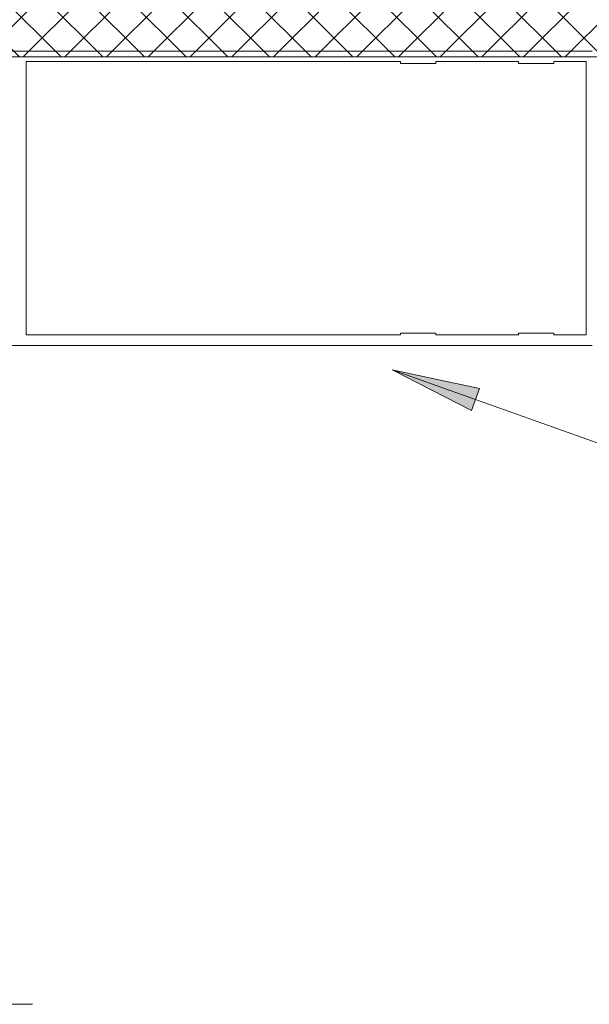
# Model space of a CAD drawing. Header units: millimetres. Extents: x -8934017 to -8932755, y 9525 to 11066.
# Tile 26 of 38: x -8933457 to -8933360, y 9534 to 9701. Entities that reach past the tile are written whole.
import ezdxf

# ---------------------------------------------------------------- set-up
doc = ezdxf.new("R2010")
doc.units = ezdxf.units.MM
for name, color, linetype, lineweight in [('Марки по нескольким категориям', 7, 'Continuous', 9), ('Типовые аннотации', 7, 'Continuous', 18), ('Тонкие линии', 7, 'Continuous', 18), ('Элементы узлов', 7, 'Continuous', 18)]:
    doc.layers.add(name, color=color, linetype=linetype, lineweight=lineweight)

# ---------------------------------------------------------------- blocks, each defined once
blk = doc.blocks.new('Ригель в сборе - Ригель в сборе-21289257-Сечение 27')
at = {"layer": 'Элементы узлов'}
for p, q in [((-8933359.96, 9695.63), (-8933461.66, 9695.63)), ((-8933392.46, 9693.83), (-8933455.96, 9693.83)), ((-8933455.96, 9693.83), (-8933455.96, 9647.43)), ((-8933392.46, 9693.53), (-8933392.46, 9693.83)), ((-8933386.46, 9693.53), (-8933392.46, 9693.53)), ((-8933372.46, 9693.83), (-8933386.46, 9693.83)), ((-8933386.46, 9693.83), (-8933386.46, 9693.53)), ((-8933372.46, 9693.53), (-8933372.46, 9693.83)), ((-8933366.46, 9693.53), (-8933372.46, 9693.53)), ((-8933360.96, 9693.83), (-8933366.46, 9693.83)), ((-8933366.46, 9693.83), (-8933366.46, 9693.53)), ((-8933360.96, 9647.43), (-8933360.96, 9693.83)), ((-8933455.96, 9647.43), (-8933392.46, 9647.43)), ((-8933392.46, 9647.43), (-8933392.46, 9647.73)), ((-8933392.46, 9647.73), (-8933386.46, 9647.73)), ((-8933386.46, 9647.73), (-8933386.46, 9647.43)), ((-8933386.46, 9647.43), (-8933372.46, 9647.43)), ((-8933372.46, 9647.43), (-8933372.46, 9647.73)), ((-8933372.46, 9647.73), (-8933366.46, 9647.73)), ((-8933366.46, 9647.73), (-8933366.46, 9647.43)), ((-8933366.46, 9647.43), (-8933360.96, 9647.43)), ((-8933461.66, 9645.63), (-8933359.96, 9645.63))]:
    blk.add_line(p, q, dxfattribs=at)

msp = doc.modelspace()

# ---------------------------------------------------------------- hatches: boundary and pattern name
at = {"layer": 'Марки по нескольким категориям'}
msp.add_hatch(color=256, dxfattribs=at).paths.add_polyline_path([(-8933393.89, 9641.48), (-8933380.43, 9634.59), (-8933379.1, 9638.31)])
at = {"layer": 'Элементы узлов'}
h = msp.add_hatch(dxfattribs=at)
h.set_pattern_fill('FP_3', color=256, style=0, pattern_type=2)
h.set_pattern_definition([(45, (-8933343.645, 10846.89), (-3.535534, 3.535534), []), (135, (-8933343.645, 10846.89), (-3.535534, -3.535534), [])])
h.paths.add_polyline_path([(-8933520.95, 9694.63), (-8933518.96, 9694.63), (-8933518.95, 9695.75), (-8933518.89, 9696.17), (-8933518.69, 9696.65), (-8933518.38, 9697.05), (-8933517.97, 9697.36), (-8933517.5, 9697.56), (-8933516.96, 9697.63), (-8933496.94, 9697.63), (-8933496.43, 9697.56), (-8933495.95, 9697.36), (-8933495.54, 9697.05), (-8933495.22, 9696.64), (-8933495.02, 9696.16), (-8933494.96, 9695.66), (-8933494.89, 9696.17), (-8933494.69, 9696.65), (-8933494.38, 9697.05), (-8933493.97, 9697.36), (-8933493.5, 9697.56), (-8933492.96, 9697.63), (-8933472.94, 9697.63), (-8933472.43, 9697.56), (-8933471.95, 9697.36), (-8933471.54, 9697.05), (-8933471.22, 9696.64), (-8933471.02, 9696.16), (-8933470.96, 9695.63), (-8933470.96, 9694.63), (-8933359.19, 9694.63), (-8933314.86, 9748.61), (-8933314.91, 9804.92), (-8933520.95, 9804.92), (-8933520.95, 9751.37)])
h.paths.add_polyline_path([(-8933515.25, 9694.63), (-8933507.96, 9694.63), (-8933507.96, 9695.63), (-8933516.96, 9695.63), (-8933516.94, 9694.63)])
h.paths.add_polyline_path([(-8933472.96, 9694.63), (-8933472.96, 9695.63), (-8933481.96, 9695.63), (-8933481.96, 9694.63), (-8933473.54, 9694.63)])
h.paths.add_polyline_path([(-8933505.96, 9694.63), (-8933496.96, 9694.63), (-8933496.96, 9695.63), (-8933505.96, 9695.63)])
h.paths.add_polyline_path([(-8933483.96, 9694.63), (-8933483.96, 9695.63), (-8933492.96, 9695.63), (-8933492.94, 9694.63), (-8933489.4, 9694.63)])

# ---------------------------------------------------------------- linework, layer by layer
at = {"layer": 'Марки по нескольким категориям'}
for p, q in [((-8933393.89, 9641.48), (-8933380.43, 9634.59)), ((-8933379.1, 9638.31), (-8933393.89, 9641.48)), ((-8933393.89, 9641.48), (-8933226.78, 9581.94)), ((-8933380.43, 9634.59), (-8933379.1, 9638.31))]:
    msp.add_line(p, q, dxfattribs=at)
at = {"layer": 'Типовые аннотации', "lineweight": 9}
msp.add_line((-8933469.87, 9533.78), (-8933454.87, 9533.78), dxfattribs=at)
at = {"layer": 'Тонкие линии'}
msp.add_line((-8933359.19, 9694.63), (-8933470.96, 9694.63), dxfattribs=at)

# ---------------------------------------------------------------- block references
at = {"layer": 'Элементы узлов'}
msp.add_blockref('Ригель в сборе - Ригель в сборе-21289257-Сечение 27', (0, 0), dxfattribs=at)

doc.saveas('drawing.dxf')
